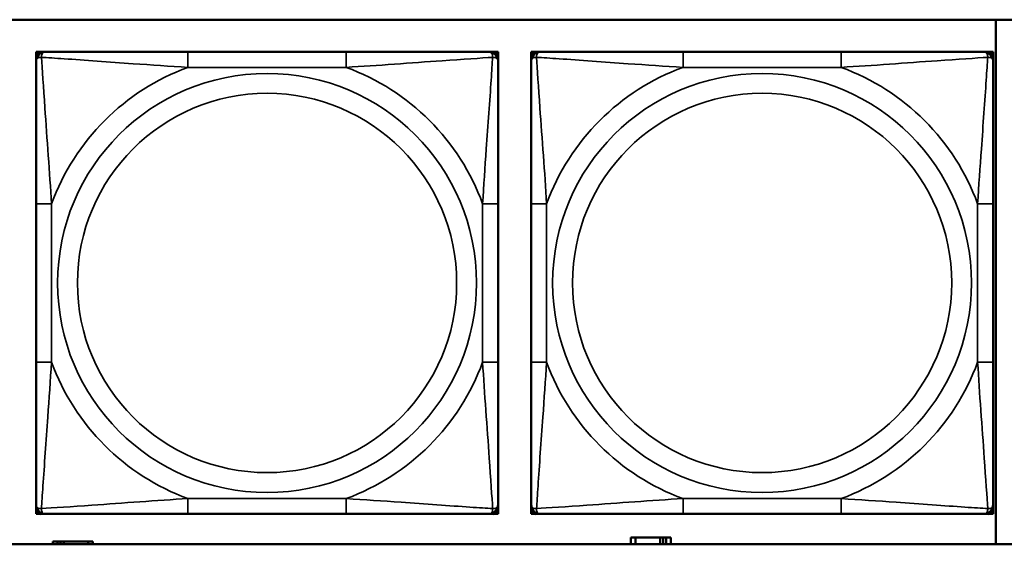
# Model space of a CAD drawing. Header units: inches. Extents: x 0.2 to 58.8, y 1.7 to 68.8.
# Tile 110 of 256: x 32.386 to 33.645, y 47.767 to 48.437. Entities that reach past the tile are written whole.
import ezdxf

# ---------------------------------------------------------------- set-up
doc = ezdxf.new("R2010")
doc.units = ezdxf.units.IN
doc.header["$MEASUREMENT"] = 0
doc.layers.add('Visible (ANSI)', color=7, linetype='Continuous', lineweight=50)
doc.layers.add('Visible Narrow (ANSI)', color=7, linetype='Continuous', lineweight=35)

msp = doc.modelspace()

# ---------------------------------------------------------------- linework, layer by layer
at = {"layer": 'Visible (ANSI)'}
for p, q in [((31.1021, 48.4372), (36.1874, 48.4372)), ((33.6344, 48.4372), (33.6344, 47.7667)), ((32.4073, 48.396), (32.4132, 48.396)), ((32.4073, 48.3901), (32.4073, 48.396)), ((32.4132, 48.396), (32.4191, 48.396)), ((32.8038, 48.396), (32.6015, 48.396)), ((32.9861, 48.396), (32.992, 48.396)), ((32.992, 48.396), (32.9979, 48.396)), ((32.9979, 48.396), (32.9979, 48.3901)), ((33.0403, 48.396), (33.0462, 48.396)), ((33.0403, 48.3901), (33.0403, 48.396)), ((33.0462, 48.396), (33.0521, 48.396)), ((33.4367, 48.396), (33.2344, 48.396)), ((33.619, 48.396), (33.6249, 48.396)), ((33.6249, 48.396), (33.6308, 48.396)), ((33.6308, 48.396), (33.6308, 48.3901)), ((32.4073, 48.3842), (32.4073, 48.3901)), ((32.9979, 48.3901), (32.9979, 48.3842)), ((33.0403, 48.3842), (33.0403, 48.3901)), ((33.6308, 48.3901), (33.6308, 48.3842)), ((32.4073, 48.2018), (32.4073, 47.9995)), ((32.9979, 47.9995), (32.9979, 48.2018)), ((33.0403, 48.2018), (33.0403, 47.9995)), ((33.6308, 47.9995), (33.6308, 48.2018)), ((32.4073, 47.8113), (32.4073, 47.8172)), ((32.9979, 47.8172), (32.9979, 47.8113)), ((33.0403, 47.8113), (33.0403, 47.8172)), ((33.6308, 47.8172), (33.6308, 47.8113)), ((32.4073, 47.8054), (32.4073, 47.8113)), ((32.4132, 47.8054), (32.4073, 47.8054)), ((32.4191, 47.8054), (32.4132, 47.8054)), ((32.6015, 47.8054), (32.8038, 47.8054)), ((32.992, 47.8054), (32.9861, 47.8054)), ((32.9979, 47.8054), (32.992, 47.8054)), ((32.9979, 47.8113), (32.9979, 47.8054)), ((33.0403, 47.8054), (33.0403, 47.8113)), ((33.0462, 47.8054), (33.0403, 47.8054)), ((33.0521, 47.8054), (33.0462, 47.8054)), ((33.2344, 47.8054), (33.4367, 47.8054)), ((33.6249, 47.8054), (33.619, 47.8054)), ((33.6308, 47.8054), (33.6249, 47.8054)), ((33.6308, 47.8113), (33.6308, 47.8054)), ((33.1737, 47.7753), (33.1679, 47.7753)), ((33.1679, 47.7753), (33.1679, 47.7667)), ((33.1737, 47.7753), (33.205, 47.7753)), ((33.1737, 47.7667), (33.1737, 47.7753)), ((33.205, 47.7667), (33.205, 47.7753)), ((33.205, 47.7753), (33.209, 47.7753)), ((33.209, 47.7753), (33.209, 47.7667)), ((33.209, 47.7753), (33.213, 47.7753)), ((33.2189, 47.7753), (33.213, 47.7753)), ((33.213, 47.7753), (33.213, 47.7667)), ((33.2189, 47.7667), (33.2189, 47.7753)), ((36.1874, 47.7667), (31.1021, 47.7667)), ((32.4347, 47.7703), (32.4289, 47.7703)), ((32.4289, 47.7703), (32.4289, 47.7667)), ((32.4347, 47.7703), (32.4387, 47.7703)), ((32.4347, 47.7667), (32.4347, 47.7703)), ((32.4387, 47.7667), (32.4387, 47.7703)), ((32.4387, 47.7703), (32.4427, 47.7703)), ((32.4427, 47.7703), (32.4427, 47.7667)), ((32.4427, 47.7703), (32.474, 47.7703)), ((32.474, 47.7703), (32.474, 47.7667)), ((32.4799, 47.7703), (32.474, 47.7703)), ((32.4799, 47.7667), (32.4799, 47.7703))]:
    msp.add_line(p, q, dxfattribs=at)
for centre, radius, start, end in [((32.4132, 48.3901), 0.00591, 90, 180), ((32.4191, 48.3842), 0.0118, 90, 180), ((32.9861, 48.3842), 0.0118, 0, 90), ((32.992, 48.3901), 0.00591, 0, 90), ((33.0462, 48.3901), 0.00591, 90, 180), ((33.0521, 48.3842), 0.0118, 90, 180), ((33.619, 48.3842), 0.0118, 0, 90), ((33.6249, 48.3901), 0.00591, 0, 90), ((32.4191, 47.8172), 0.0118, 180, 270), ((32.9861, 47.8172), 0.0118, 270, 0), ((33.0521, 47.8172), 0.0118, 180, 270), ((33.619, 47.8172), 0.0118, 270, 0), ((32.4132, 47.8113), 0.00591, 180, 270), ((32.992, 47.8113), 0.00591, 270, 0), ((33.0462, 47.8113), 0.00591, 180, 270), ((33.6249, 47.8113), 0.00591, 270, 0)]:
    msp.add_arc(centre, radius, start, end, dxfattribs=at)
for points, knots in [([(32.6015, 48.396), (32.5778, 48.396), (32.5538, 48.396), (32.5304, 48.396), (32.4998, 48.396), (32.4689, 48.396), (32.4456, 48.396), (32.4336, 48.396), (32.424, 48.396), (32.4191, 48.396)], [0.2569537, 0.2569537, 0.2569537, 0.2569537, 0.4371919, 0.4371919, 0.4371919, 0.6739428, 0.6739428, 0.6739428, 0.7963818, 0.7963818, 0.7963818, 0.7963818]), ([(32.9861, 48.396), (32.9803, 48.396), (32.9678, 48.396), (32.9526, 48.396), (32.9292, 48.396), (32.9001, 48.396), (32.871, 48.396), (32.8488, 48.396), (32.8262, 48.396), (32.8038, 48.396)], [-0.7968224, -0.7968224, -0.7968224, -0.7968224, -0.6514613, -0.6514613, -0.6514613, -0.427691, -0.427691, -0.427691, -0.2569517, -0.2569517, -0.2569517, -0.2569517]), ([(33.2344, 48.396), (33.2107, 48.396), (33.1867, 48.396), (33.1634, 48.396), (33.1327, 48.396), (33.1018, 48.396), (33.0786, 48.396), (33.0666, 48.396), (33.0569, 48.396), (33.0521, 48.396)], [0.2569537, 0.2569537, 0.2569537, 0.2569537, 0.4371919, 0.4371919, 0.4371919, 0.6739428, 0.6739428, 0.6739428, 0.7963818, 0.7963818, 0.7963818, 0.7963818]), ([(33.619, 48.396), (33.6133, 48.396), (33.6008, 48.396), (33.5856, 48.396), (33.5621, 48.396), (33.533, 48.396), (33.5039, 48.396), (33.4818, 48.396), (33.4591, 48.396), (33.4367, 48.396)], [-0.7968224, -0.7968224, -0.7968224, -0.7968224, -0.6514613, -0.6514613, -0.6514613, -0.427691, -0.427691, -0.427691, -0.2569517, -0.2569517, -0.2569517, -0.2569517]), ([(32.4073, 48.3842), (32.4073, 48.3784), (32.4073, 48.3659), (32.4073, 48.3507), (32.4073, 48.3273), (32.4073, 48.2982), (32.4073, 48.2691), (32.4073, 48.2469), (32.4073, 48.2243), (32.4073, 48.2018)], [-0.7968224, -0.7968224, -0.7968224, -0.7968224, -0.6514613, -0.6514613, -0.6514613, -0.427691, -0.427691, -0.427691, -0.2569517, -0.2569517, -0.2569517, -0.2569517]), ([(32.9979, 48.2018), (32.9979, 48.2255), (32.9979, 48.2495), (32.9979, 48.2729), (32.9979, 48.3035), (32.9979, 48.3344), (32.9979, 48.3577), (32.9979, 48.3697), (32.9979, 48.3793), (32.9979, 48.3842)], [0.2569537, 0.2569537, 0.2569537, 0.2569537, 0.4371919, 0.4371919, 0.4371919, 0.6739428, 0.6739428, 0.6739428, 0.7963818, 0.7963818, 0.7963818, 0.7963818]), ([(33.0403, 48.3842), (33.0403, 48.3784), (33.0403, 48.3659), (33.0403, 48.3507), (33.0403, 48.3273), (33.0403, 48.2982), (33.0403, 48.2691), (33.0403, 48.2469), (33.0403, 48.2243), (33.0403, 48.2018)], [-0.7968224, -0.7968224, -0.7968224, -0.7968224, -0.6514613, -0.6514613, -0.6514613, -0.427691, -0.427691, -0.427691, -0.2569517, -0.2569517, -0.2569517, -0.2569517]), ([(33.6308, 48.2018), (33.6308, 48.2255), (33.6308, 48.2495), (33.6308, 48.2729), (33.6308, 48.3035), (33.6308, 48.3344), (33.6308, 48.3577), (33.6308, 48.3697), (33.6308, 48.3793), (33.6308, 48.3842)], [0.2569537, 0.2569537, 0.2569537, 0.2569537, 0.4371919, 0.4371919, 0.4371919, 0.6739428, 0.6739428, 0.6739428, 0.7963818, 0.7963818, 0.7963818, 0.7963818]), ([(32.4073, 47.9995), (32.4073, 47.9759), (32.4073, 47.9519), (32.4073, 47.9285), (32.4073, 47.8978), (32.4073, 47.867), (32.4073, 47.8437), (32.4073, 47.8317), (32.4073, 47.8221), (32.4073, 47.8172)], [0.2569537, 0.2569537, 0.2569537, 0.2569537, 0.4371919, 0.4371919, 0.4371919, 0.6739428, 0.6739428, 0.6739428, 0.7963818, 0.7963818, 0.7963818, 0.7963818]), ([(32.9979, 47.8172), (32.9979, 47.823), (32.9979, 47.8355), (32.9979, 47.8507), (32.9979, 47.8741), (32.9979, 47.9032), (32.9979, 47.9323), (32.9979, 47.9545), (32.9979, 47.9771), (32.9979, 47.9995)], [-0.7968224, -0.7968224, -0.7968224, -0.7968224, -0.6514613, -0.6514613, -0.6514613, -0.427691, -0.427691, -0.427691, -0.2569517, -0.2569517, -0.2569517, -0.2569517]), ([(33.0403, 47.9995), (33.0403, 47.9759), (33.0403, 47.9519), (33.0403, 47.9285), (33.0403, 47.8978), (33.0403, 47.867), (33.0403, 47.8437), (33.0403, 47.8317), (33.0403, 47.8221), (33.0403, 47.8172)], [0.2569537, 0.2569537, 0.2569537, 0.2569537, 0.4371919, 0.4371919, 0.4371919, 0.6739428, 0.6739428, 0.6739428, 0.7963818, 0.7963818, 0.7963818, 0.7963818]), ([(33.6308, 47.8172), (33.6308, 47.823), (33.6308, 47.8355), (33.6308, 47.8507), (33.6308, 47.8741), (33.6308, 47.9032), (33.6308, 47.9323), (33.6308, 47.9545), (33.6308, 47.9771), (33.6308, 47.9995)], [-0.7968224, -0.7968224, -0.7968224, -0.7968224, -0.6514613, -0.6514613, -0.6514613, -0.427691, -0.427691, -0.427691, -0.2569517, -0.2569517, -0.2569517, -0.2569517]), ([(32.4191, 47.8054), (32.4249, 47.8054), (32.4374, 47.8054), (32.4526, 47.8054), (32.476, 47.8054), (32.5051, 47.8054), (32.5342, 47.8054), (32.5564, 47.8054), (32.579, 47.8054), (32.6015, 47.8054)], [-0.7968224, -0.7968224, -0.7968224, -0.7968224, -0.6514613, -0.6514613, -0.6514613, -0.427691, -0.427691, -0.427691, -0.2569517, -0.2569517, -0.2569517, -0.2569517]), ([(32.8038, 47.8054), (32.8274, 47.8054), (32.8514, 47.8054), (32.8748, 47.8054), (32.9054, 47.8054), (32.9363, 47.8054), (32.9596, 47.8054), (32.9716, 47.8054), (32.9812, 47.8054), (32.9861, 47.8054)], [0.2569537, 0.2569537, 0.2569537, 0.2569537, 0.4371919, 0.4371919, 0.4371919, 0.6739428, 0.6739428, 0.6739428, 0.7963818, 0.7963818, 0.7963818, 0.7963818]), ([(33.0521, 47.8054), (33.0578, 47.8054), (33.0703, 47.8054), (33.0855, 47.8054), (33.1089, 47.8054), (33.1381, 47.8054), (33.1671, 47.8054), (33.1893, 47.8054), (33.212, 47.8054), (33.2344, 47.8054)], [-0.7968224, -0.7968224, -0.7968224, -0.7968224, -0.6514613, -0.6514613, -0.6514613, -0.427691, -0.427691, -0.427691, -0.2569517, -0.2569517, -0.2569517, -0.2569517]), ([(33.4367, 47.8054), (33.4603, 47.8054), (33.4843, 47.8054), (33.5077, 47.8054), (33.5384, 47.8054), (33.5693, 47.8054), (33.5925, 47.8054), (33.6045, 47.8054), (33.6141, 47.8054), (33.619, 47.8054)], [0.2569537, 0.2569537, 0.2569537, 0.2569537, 0.4371919, 0.4371919, 0.4371919, 0.6739428, 0.6739428, 0.6739428, 0.7963818, 0.7963818, 0.7963818, 0.7963818])]:
    msp.add_open_spline(points, degree=3, knots=knots, dxfattribs=at)
at = {"layer": 'Visible Narrow (ANSI)'}
for p, q in [((32.6015, 48.396), (32.6015, 48.3763)), ((32.8038, 48.396), (32.8038, 48.3763)), ((33.2344, 48.396), (33.2344, 48.3763)), ((33.4367, 48.396), (33.4367, 48.3763)), ((32.6015, 48.3763), (32.8038, 48.3763)), ((33.2344, 48.3763), (33.4367, 48.3763)), ((32.4073, 48.2018), (32.427, 48.2018)), ((32.427, 47.9995), (32.427, 48.2018)), ((32.9782, 48.2018), (32.9782, 47.9995)), ((32.9979, 48.2018), (32.9782, 48.2018)), ((33.0403, 48.2018), (33.06, 48.2018)), ((33.06, 47.9995), (33.06, 48.2018)), ((33.6111, 48.2018), (33.6111, 47.9995)), ((33.6308, 48.2018), (33.6111, 48.2018)), ((32.4073, 47.9995), (32.427, 47.9995)), ((32.9979, 47.9995), (32.9782, 47.9995)), ((33.0403, 47.9995), (33.06, 47.9995)), ((33.6308, 47.9995), (33.6111, 47.9995)), ((32.8038, 47.8251), (32.6015, 47.8251)), ((32.6015, 47.8054), (32.6015, 47.8251)), ((32.8038, 47.8054), (32.8038, 47.8251)), ((33.4367, 47.8251), (33.2344, 47.8251)), ((33.2344, 47.8054), (33.2344, 47.8251)), ((33.4367, 47.8054), (33.4367, 47.8251))]:
    msp.add_line(p, q, dxfattribs=at)
for centre, radius in [((32.7026, 48.1007), 0.2678), ((33.3355, 48.1007), 0.2678), ((32.7026, 48.1007), 0.2424), ((33.3355, 48.1007), 0.2424)]:
    msp.add_circle(centre, radius, dxfattribs=at)
for centre, start, end in [((32.7026, 48.1007), 110.1547, 159.8453), ((32.7026, 48.1007), 20.1547, 69.8453), ((33.3355, 48.1007), 110.1547, 159.8453), ((33.3355, 48.1007), 20.1547, 69.8453), ((32.7026, 48.1007), 200.1547, 249.8453), ((32.7026, 48.1007), 290.1547, 339.8453), ((33.3355, 48.1007), 200.1547, 249.8453), ((33.3355, 48.1007), 290.1547, 339.8453)]:
    msp.add_arc(centre, 0.2936, start, end, dxfattribs=at)
for points, knots in [([(32.4142, 48.3891), (32.4142, 48.39), (32.4142, 48.3907), (32.4144, 48.3922), (32.4146, 48.3928), (32.4151, 48.3937), (32.4153, 48.3941), (32.4156, 48.3945), (32.4157, 48.3946), (32.416, 48.3949), (32.4162, 48.3951), (32.4168, 48.3955), (32.4172, 48.3956), (32.4181, 48.3959), (32.4186, 48.396), (32.4191, 48.396)], [-0.00023197, -0.00023197, -0.00023197, -0.00023197, 0.00913095, 0.00913095, 0.01983142, 0.01983142, 0.02651922, 0.02651922, 0.02986312, 0.02986312, 0.03521335, 0.03521335, 0.04377373, 0.04377373, 0.0532704, 0.0532704, 0.0532704, 0.0532704]), ([(32.9861, 48.396), (32.9866, 48.396), (32.9871, 48.3959), (32.988, 48.3956), (32.9884, 48.3955), (32.989, 48.3951), (32.9892, 48.3949), (32.9895, 48.3946), (32.9896, 48.3945), (32.9899, 48.3941), (32.9901, 48.3937), (32.9906, 48.3928), (32.9908, 48.3922), (32.991, 48.3907), (32.991, 48.39), (32.991, 48.3891)], [-0.0532704, -0.0532704, -0.0532704, -0.0532704, -0.04377373, -0.04377373, -0.03521335, -0.03521335, -0.02986312, -0.02986312, -0.02651922, -0.02651922, -0.01983142, -0.01983142, -0.00913095, -0.00913095, 0.00023197, 0.00023197, 0.00023197, 0.00023197]), ([(33.0471, 48.3891), (33.0471, 48.39), (33.0471, 48.3907), (33.0474, 48.3922), (33.0476, 48.3928), (33.048, 48.3937), (33.0482, 48.3941), (33.0485, 48.3945), (33.0487, 48.3946), (33.049, 48.3949), (33.0492, 48.3951), (33.0498, 48.3955), (33.0502, 48.3956), (33.051, 48.3959), (33.0515, 48.396), (33.0521, 48.396)], [-0.00023197, -0.00023197, -0.00023197, -0.00023197, 0.00913095, 0.00913095, 0.01983142, 0.01983142, 0.02651922, 0.02651922, 0.02986312, 0.02986312, 0.03521335, 0.03521335, 0.04377373, 0.04377373, 0.0532704, 0.0532704, 0.0532704, 0.0532704]), ([(33.619, 48.396), (33.6195, 48.396), (33.62, 48.3959), (33.6209, 48.3956), (33.6213, 48.3955), (33.6219, 48.3951), (33.6221, 48.3949), (33.6224, 48.3946), (33.6225, 48.3945), (33.6229, 48.3941), (33.6231, 48.3937), (33.6235, 48.3928), (33.6237, 48.3922), (33.6239, 48.3907), (33.624, 48.39), (33.624, 48.3891)], [-0.0532704, -0.0532704, -0.0532704, -0.0532704, -0.04377373, -0.04377373, -0.03521335, -0.03521335, -0.02986312, -0.02986312, -0.02651922, -0.02651922, -0.01983142, -0.01983142, -0.00913095, -0.00913095, 0.00023197, 0.00023197, 0.00023197, 0.00023197]), ([(32.4073, 48.3842), (32.4073, 48.3847), (32.4074, 48.3852), (32.4076, 48.3861), (32.4078, 48.3865), (32.4082, 48.387), (32.4084, 48.3873), (32.4087, 48.3876), (32.4088, 48.3877), (32.4092, 48.388), (32.4096, 48.3882), (32.4105, 48.3886), (32.4111, 48.3889), (32.4126, 48.3891), (32.4133, 48.3891), (32.4142, 48.3891)], [-0.0532704, -0.0532704, -0.0532704, -0.0532704, -0.04377373, -0.04377373, -0.03521335, -0.03521335, -0.02986312, -0.02986312, -0.02651922, -0.02651922, -0.01983142, -0.01983142, -0.00913095, -0.00913095, 0.00023197, 0.00023197, 0.00023197, 0.00023197]), ([(32.4142, 48.3891), (32.4218, 48.3886), (32.4318, 48.388), (32.4689, 48.3855), (32.5006, 48.3832), (32.5549, 48.3793), (32.5781, 48.3777), (32.6015, 48.3763)], [-0.7478145, -0.7478145, -0.7478145, -0.7478145, -0.6493253, -0.6493253, -0.427691, -0.427691, -0.2569537, -0.2569537, -0.2569537, -0.2569537]), ([(32.427, 48.2018), (32.4246, 48.2423), (32.4213, 48.2847), (32.4167, 48.3503), (32.4151, 48.3748), (32.4142, 48.3891)], [0.2569517, 0.2569517, 0.2569517, 0.2569517, 0.5559983, 0.5559983, 0.7482818, 0.7482818, 0.7482818, 0.7482818]), ([(32.8038, 48.3763), (32.8442, 48.3787), (32.8866, 48.382), (32.9522, 48.3866), (32.9767, 48.3882), (32.991, 48.3891)], [0.2569517, 0.2569517, 0.2569517, 0.2569517, 0.5559983, 0.5559983, 0.7482818, 0.7482818, 0.7482818, 0.7482818]), ([(32.991, 48.3891), (32.9905, 48.3815), (32.9899, 48.3715), (32.9874, 48.3344), (32.9851, 48.3027), (32.9812, 48.2484), (32.9796, 48.2252), (32.9782, 48.2018)], [-0.7478145, -0.7478145, -0.7478145, -0.7478145, -0.6493253, -0.6493253, -0.427691, -0.427691, -0.2569537, -0.2569537, -0.2569537, -0.2569537]), ([(32.991, 48.3891), (32.9919, 48.3891), (32.9926, 48.3891), (32.9941, 48.3889), (32.9947, 48.3886), (32.9956, 48.3882), (32.996, 48.388), (32.9964, 48.3877), (32.9965, 48.3876), (32.9968, 48.3873), (32.997, 48.387), (32.9974, 48.3865), (32.9976, 48.3861), (32.9978, 48.3852), (32.9979, 48.3847), (32.9979, 48.3842)], [-0.00023197, -0.00023197, -0.00023197, -0.00023197, 0.00913095, 0.00913095, 0.01983142, 0.01983142, 0.02651922, 0.02651922, 0.02986312, 0.02986312, 0.03521335, 0.03521335, 0.04377373, 0.04377373, 0.0532704, 0.0532704, 0.0532704, 0.0532704]), ([(33.0403, 48.3842), (33.0403, 48.3847), (33.0403, 48.3852), (33.0406, 48.3861), (33.0408, 48.3865), (33.0411, 48.387), (33.0413, 48.3873), (33.0416, 48.3876), (33.0418, 48.3877), (33.0422, 48.388), (33.0425, 48.3882), (33.0434, 48.3886), (33.0441, 48.3889), (33.0455, 48.3891), (33.0463, 48.3891), (33.0471, 48.3891)], [-0.0532704, -0.0532704, -0.0532704, -0.0532704, -0.04377373, -0.04377373, -0.03521335, -0.03521335, -0.02986312, -0.02986312, -0.02651922, -0.02651922, -0.01983142, -0.01983142, -0.00913095, -0.00913095, 0.00023197, 0.00023197, 0.00023197, 0.00023197]), ([(33.0471, 48.3891), (33.0548, 48.3886), (33.0648, 48.388), (33.1018, 48.3855), (33.1335, 48.3832), (33.1878, 48.3793), (33.211, 48.3777), (33.2344, 48.3763)], [-0.7478145, -0.7478145, -0.7478145, -0.7478145, -0.6493253, -0.6493253, -0.427691, -0.427691, -0.2569537, -0.2569537, -0.2569537, -0.2569537]), ([(33.06, 48.2018), (33.0576, 48.2423), (33.0543, 48.2847), (33.0496, 48.3503), (33.048, 48.3748), (33.0471, 48.3891)], [0.2569517, 0.2569517, 0.2569517, 0.2569517, 0.5559983, 0.5559983, 0.7482818, 0.7482818, 0.7482818, 0.7482818]), ([(33.4367, 48.3763), (33.4772, 48.3787), (33.5195, 48.382), (33.5852, 48.3866), (33.6096, 48.3882), (33.624, 48.3891)], [0.2569517, 0.2569517, 0.2569517, 0.2569517, 0.5559983, 0.5559983, 0.7482818, 0.7482818, 0.7482818, 0.7482818]), ([(33.624, 48.3891), (33.6235, 48.3815), (33.6228, 48.3715), (33.6203, 48.3344), (33.6181, 48.3027), (33.6142, 48.2484), (33.6125, 48.2252), (33.6111, 48.2018)], [-0.7478145, -0.7478145, -0.7478145, -0.7478145, -0.6493253, -0.6493253, -0.427691, -0.427691, -0.2569537, -0.2569537, -0.2569537, -0.2569537]), ([(33.624, 48.3891), (33.6248, 48.3891), (33.6256, 48.3891), (33.627, 48.3889), (33.6277, 48.3886), (33.6286, 48.3882), (33.6289, 48.388), (33.6293, 48.3877), (33.6295, 48.3876), (33.6298, 48.3873), (33.6299, 48.387), (33.6303, 48.3865), (33.6305, 48.3861), (33.6308, 48.3852), (33.6308, 48.3847), (33.6308, 48.3842)], [-0.00023197, -0.00023197, -0.00023197, -0.00023197, 0.00913095, 0.00913095, 0.01983142, 0.01983142, 0.02651922, 0.02651922, 0.02986312, 0.02986312, 0.03521335, 0.03521335, 0.04377373, 0.04377373, 0.0532704, 0.0532704, 0.0532704, 0.0532704]), ([(32.4142, 47.8123), (32.4147, 47.8199), (32.4153, 47.8299), (32.4178, 47.867), (32.4201, 47.8987), (32.424, 47.9529), (32.4256, 47.9762), (32.427, 47.9995)], [-0.7478145, -0.7478145, -0.7478145, -0.7478145, -0.6493253, -0.6493253, -0.427691, -0.427691, -0.2569537, -0.2569537, -0.2569537, -0.2569537]), ([(32.9782, 47.9995), (32.9806, 47.9591), (32.9839, 47.9167), (32.9885, 47.851), (32.9901, 47.8266), (32.991, 47.8123)], [0.2569517, 0.2569517, 0.2569517, 0.2569517, 0.5559983, 0.5559983, 0.7482818, 0.7482818, 0.7482818, 0.7482818]), ([(33.0471, 47.8123), (33.0476, 47.8199), (33.0483, 47.8299), (33.0507, 47.867), (33.053, 47.8987), (33.0569, 47.9529), (33.0585, 47.9762), (33.06, 47.9995)], [-0.7478145, -0.7478145, -0.7478145, -0.7478145, -0.6493253, -0.6493253, -0.427691, -0.427691, -0.2569537, -0.2569537, -0.2569537, -0.2569537]), ([(33.6111, 47.9995), (33.6135, 47.9591), (33.6168, 47.9167), (33.6214, 47.851), (33.623, 47.8266), (33.624, 47.8123)], [0.2569517, 0.2569517, 0.2569517, 0.2569517, 0.5559983, 0.5559983, 0.7482818, 0.7482818, 0.7482818, 0.7482818]), ([(32.6015, 47.8251), (32.561, 47.8227), (32.5186, 47.8194), (32.453, 47.8148), (32.4285, 47.8132), (32.4142, 47.8123)], [0.2569517, 0.2569517, 0.2569517, 0.2569517, 0.5559983, 0.5559983, 0.7482818, 0.7482818, 0.7482818, 0.7482818]), ([(32.991, 47.8123), (32.9834, 47.8128), (32.9734, 47.8134), (32.9363, 47.8159), (32.9046, 47.8182), (32.8504, 47.8221), (32.8271, 47.8237), (32.8038, 47.8251)], [-0.7478145, -0.7478145, -0.7478145, -0.7478145, -0.6493253, -0.6493253, -0.427691, -0.427691, -0.2569537, -0.2569537, -0.2569537, -0.2569537]), ([(33.2344, 47.8251), (33.1939, 47.8227), (33.1515, 47.8194), (33.0859, 47.8148), (33.0615, 47.8132), (33.0471, 47.8123)], [0.2569517, 0.2569517, 0.2569517, 0.2569517, 0.5559983, 0.5559983, 0.7482818, 0.7482818, 0.7482818, 0.7482818]), ([(33.624, 47.8123), (33.6163, 47.8128), (33.6063, 47.8134), (33.5693, 47.8159), (33.5375, 47.8182), (33.4833, 47.8221), (33.4601, 47.8237), (33.4367, 47.8251)], [-0.7478145, -0.7478145, -0.7478145, -0.7478145, -0.6493253, -0.6493253, -0.427691, -0.427691, -0.2569537, -0.2569537, -0.2569537, -0.2569537]), ([(32.4142, 47.8123), (32.4133, 47.8123), (32.4126, 47.8123), (32.4111, 47.8125), (32.4105, 47.8127), (32.4096, 47.8132), (32.4092, 47.8134), (32.4088, 47.8137), (32.4087, 47.8138), (32.4084, 47.8141), (32.4082, 47.8143), (32.4078, 47.8149), (32.4076, 47.8153), (32.4074, 47.8162), (32.4073, 47.8167), (32.4073, 47.8172)], [-0.00023197, -0.00023197, -0.00023197, -0.00023197, 0.00913095, 0.00913095, 0.01983142, 0.01983142, 0.02651922, 0.02651922, 0.02986312, 0.02986312, 0.03521335, 0.03521335, 0.04377373, 0.04377373, 0.0532704, 0.0532704, 0.0532704, 0.0532704]), ([(32.4191, 47.8054), (32.4186, 47.8054), (32.4181, 47.8055), (32.4172, 47.8057), (32.4168, 47.8059), (32.4162, 47.8063), (32.416, 47.8065), (32.4157, 47.8068), (32.4156, 47.8069), (32.4153, 47.8073), (32.4151, 47.8076), (32.4146, 47.8086), (32.4144, 47.8092), (32.4142, 47.8107), (32.4142, 47.8114), (32.4142, 47.8123)], [-0.0532704, -0.0532704, -0.0532704, -0.0532704, -0.04377373, -0.04377373, -0.03521335, -0.03521335, -0.02986312, -0.02986312, -0.02651922, -0.02651922, -0.01983142, -0.01983142, -0.00913095, -0.00913095, 0.00023197, 0.00023197, 0.00023197, 0.00023197]), ([(32.991, 47.8123), (32.991, 47.8114), (32.991, 47.8107), (32.9908, 47.8092), (32.9906, 47.8086), (32.9901, 47.8076), (32.9899, 47.8073), (32.9896, 47.8069), (32.9895, 47.8068), (32.9892, 47.8065), (32.989, 47.8063), (32.9884, 47.8059), (32.988, 47.8057), (32.9871, 47.8055), (32.9866, 47.8054), (32.9861, 47.8054)], [-0.00023197, -0.00023197, -0.00023197, -0.00023197, 0.00913095, 0.00913095, 0.01983142, 0.01983142, 0.02651922, 0.02651922, 0.02986312, 0.02986312, 0.03521335, 0.03521335, 0.04377373, 0.04377373, 0.0532704, 0.0532704, 0.0532704, 0.0532704]), ([(32.9979, 47.8172), (32.9979, 47.8167), (32.9978, 47.8162), (32.9976, 47.8153), (32.9974, 47.8149), (32.997, 47.8143), (32.9968, 47.8141), (32.9965, 47.8138), (32.9964, 47.8137), (32.996, 47.8134), (32.9956, 47.8132), (32.9947, 47.8127), (32.9941, 47.8125), (32.9926, 47.8123), (32.9919, 47.8123), (32.991, 47.8123)], [-0.0532704, -0.0532704, -0.0532704, -0.0532704, -0.04377373, -0.04377373, -0.03521335, -0.03521335, -0.02986312, -0.02986312, -0.02651922, -0.02651922, -0.01983142, -0.01983142, -0.00913095, -0.00913095, 0.00023197, 0.00023197, 0.00023197, 0.00023197]), ([(33.0471, 47.8123), (33.0463, 47.8123), (33.0455, 47.8123), (33.0441, 47.8125), (33.0434, 47.8127), (33.0425, 47.8132), (33.0422, 47.8134), (33.0418, 47.8137), (33.0416, 47.8138), (33.0413, 47.8141), (33.0411, 47.8143), (33.0408, 47.8149), (33.0406, 47.8153), (33.0403, 47.8162), (33.0403, 47.8167), (33.0403, 47.8172)], [-0.00023197, -0.00023197, -0.00023197, -0.00023197, 0.00913095, 0.00913095, 0.01983142, 0.01983142, 0.02651922, 0.02651922, 0.02986312, 0.02986312, 0.03521335, 0.03521335, 0.04377373, 0.04377373, 0.0532704, 0.0532704, 0.0532704, 0.0532704]), ([(33.0521, 47.8054), (33.0515, 47.8054), (33.051, 47.8055), (33.0502, 47.8057), (33.0498, 47.8059), (33.0492, 47.8063), (33.049, 47.8065), (33.0487, 47.8068), (33.0485, 47.8069), (33.0482, 47.8073), (33.048, 47.8076), (33.0476, 47.8086), (33.0474, 47.8092), (33.0471, 47.8107), (33.0471, 47.8114), (33.0471, 47.8123)], [-0.0532704, -0.0532704, -0.0532704, -0.0532704, -0.04377373, -0.04377373, -0.03521335, -0.03521335, -0.02986312, -0.02986312, -0.02651922, -0.02651922, -0.01983142, -0.01983142, -0.00913095, -0.00913095, 0.00023197, 0.00023197, 0.00023197, 0.00023197]), ([(33.624, 47.8123), (33.624, 47.8114), (33.6239, 47.8107), (33.6237, 47.8092), (33.6235, 47.8086), (33.6231, 47.8076), (33.6229, 47.8073), (33.6225, 47.8069), (33.6224, 47.8068), (33.6221, 47.8065), (33.6219, 47.8063), (33.6213, 47.8059), (33.6209, 47.8057), (33.62, 47.8055), (33.6195, 47.8054), (33.619, 47.8054)], [-0.00023197, -0.00023197, -0.00023197, -0.00023197, 0.00913095, 0.00913095, 0.01983142, 0.01983142, 0.02651922, 0.02651922, 0.02986312, 0.02986312, 0.03521335, 0.03521335, 0.04377373, 0.04377373, 0.0532704, 0.0532704, 0.0532704, 0.0532704]), ([(33.6308, 47.8172), (33.6308, 47.8167), (33.6308, 47.8162), (33.6305, 47.8153), (33.6303, 47.8149), (33.6299, 47.8143), (33.6298, 47.8141), (33.6295, 47.8138), (33.6293, 47.8137), (33.6289, 47.8134), (33.6286, 47.8132), (33.6277, 47.8127), (33.627, 47.8125), (33.6256, 47.8123), (33.6248, 47.8123), (33.624, 47.8123)], [-0.0532704, -0.0532704, -0.0532704, -0.0532704, -0.04377373, -0.04377373, -0.03521335, -0.03521335, -0.02986312, -0.02986312, -0.02651922, -0.02651922, -0.01983142, -0.01983142, -0.00913095, -0.00913095, 0.00023197, 0.00023197, 0.00023197, 0.00023197])]:
    msp.add_open_spline(points, degree=3, knots=knots, dxfattribs=at)

doc.saveas('drawing.dxf')
